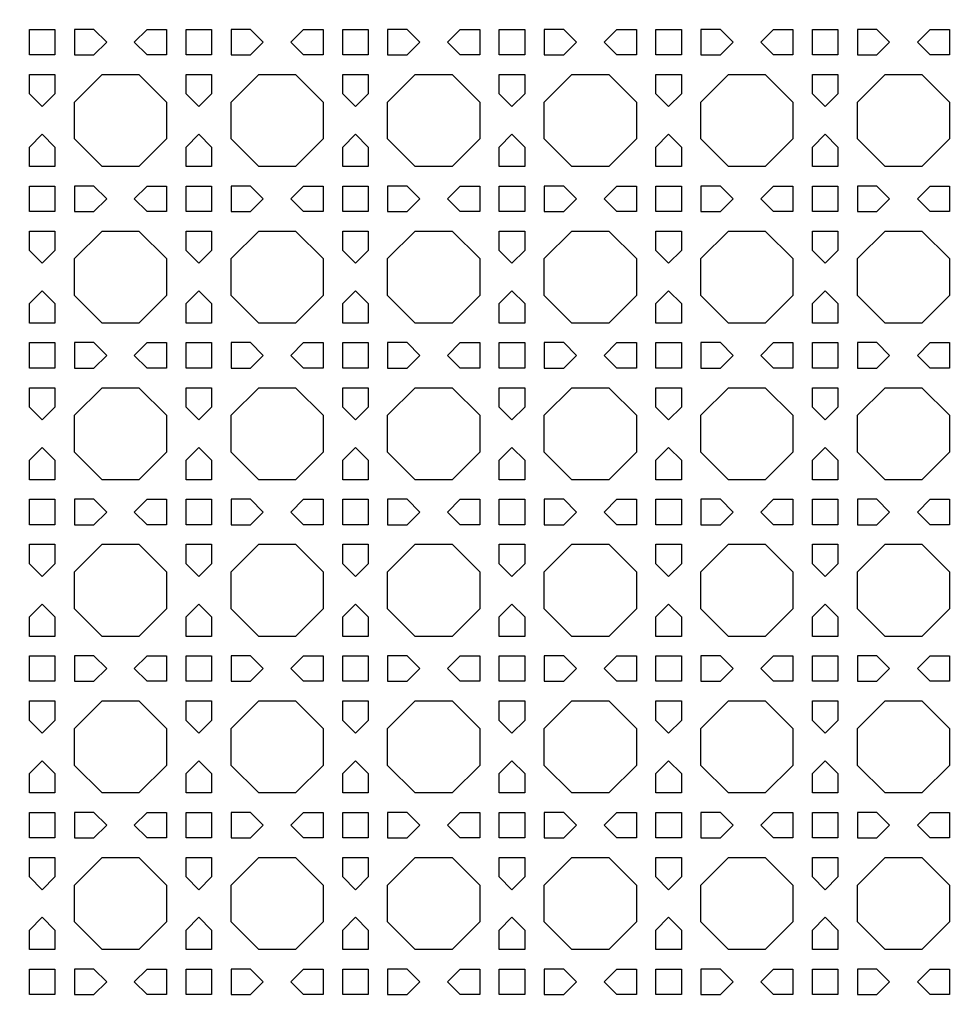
# Model space of a CAD drawing. Header units: millimetres. Extents: x 1204 to 5247, y 17 to 1217.
# Tile 50 of 53: x 4655 to 4800, y 914 to 1065. Entities that reach past the tile are written whole.
import ezdxf

# ---------------------------------------------------------------- set-up
doc = ezdxf.new("R2010")
doc.units = ezdxf.units.MM
doc.header["$LTSCALE"] = 50
doc.layers.add('PATTERN', color=252, linetype='Continuous', true_color=0x696969)
doc.layers.add('PERIMETRO', color=7, linetype='Continuous', true_color=0x000000)

msp = doc.modelspace()

# ---------------------------------------------------------------- linework, layer by layer
at = {"layer": 'PATTERN'}
for points in [[(4656.83, 1059.85), (4656.83, 1063.76), (4660.74, 1063.76), (4660.74, 1059.85)], [(4666.73, 1063.76), (4663.74, 1063.76), (4663.74, 1059.85), (4666.73, 1059.85), (4668.69, 1061.81)], [(4674.88, 1063.76), (4677.87, 1063.76), (4677.87, 1059.85), (4674.88, 1059.85), (4672.93, 1061.81)], [(4680.87, 1063.76), (4684.78, 1063.76), (4684.78, 1059.85), (4680.87, 1059.85)], [(4690.77, 1063.76), (4687.78, 1063.76), (4687.78, 1059.85), (4690.77, 1059.85), (4692.73, 1061.81)], [(4698.92, 1063.76), (4701.92, 1063.76), (4701.92, 1059.85), (4698.92, 1059.85), (4696.97, 1061.81)], [(4704.92, 1063.76), (4708.82, 1063.76), (4708.82, 1059.85), (4704.92, 1059.85)], [(4714.82, 1059.85), (4716.77, 1061.81), (4714.82, 1063.76), (4711.82, 1063.76), (4711.82, 1059.85)], [(4722.96, 1063.76), (4725.96, 1063.76), (4725.96, 1059.85), (4722.96, 1059.85), (4721.01, 1061.81)], [(4728.96, 1059.85), (4728.96, 1063.76), (4732.86, 1063.76), (4732.86, 1059.85)], [(4738.86, 1059.85), (4740.81, 1061.81), (4738.86, 1063.76), (4735.86, 1063.76), (4735.86, 1059.85)], [(4747.01, 1063.76), (4750, 1063.76), (4750, 1059.85), (4747.01, 1059.85), (4745.05, 1061.81)], [(4753, 1059.85), (4753, 1063.76), (4756.91, 1063.76), (4756.91, 1059.85)], [(4762.9, 1059.85), (4764.85, 1061.81), (4762.9, 1063.76), (4759.91, 1063.76), (4759.91, 1059.85)], [(4771.05, 1063.76), (4774.04, 1063.76), (4774.04, 1059.85), (4771.05, 1059.85), (4769.09, 1061.81)], [(4777.04, 1059.85), (4777.04, 1063.76), (4780.95, 1063.76), (4780.95, 1059.85)], [(4783.95, 1059.85), (4786.94, 1059.85), (4788.89, 1061.81), (4786.94, 1063.76), (4783.95, 1063.76)], [(4798.08, 1063.76), (4798.08, 1059.85), (4795.09, 1059.85), (4793.14, 1061.81), (4795.09, 1063.76)], [(4656.83, 1053.86), (4656.83, 1056.85), (4660.74, 1056.85), (4660.74, 1053.86), (4658.79, 1051.91)], [(4673.64, 1056.85), (4677.87, 1052.62), (4677.87, 1046.96), (4673.64, 1042.72), (4667.97, 1042.72), (4663.74, 1046.96), (4663.74, 1052.62), (4667.97, 1056.85)], [(4680.87, 1053.86), (4680.87, 1056.85), (4684.78, 1056.85), (4684.78, 1053.86), (4682.83, 1051.91)], [(4697.68, 1056.85), (4701.92, 1052.62), (4701.92, 1046.96), (4697.68, 1042.72), (4692.02, 1042.72), (4687.78, 1046.96), (4687.78, 1052.62), (4692.02, 1056.85)], [(4704.92, 1053.86), (4704.92, 1056.85), (4708.82, 1056.85), (4708.82, 1053.86), (4706.87, 1051.91)], [(4721.72, 1056.85), (4725.96, 1052.62), (4725.96, 1046.96), (4721.72, 1042.72), (4716.06, 1042.72), (4711.82, 1046.96), (4711.82, 1052.62), (4716.06, 1056.85)], [(4728.96, 1053.86), (4728.96, 1056.85), (4732.86, 1056.85), (4732.86, 1053.86), (4730.91, 1051.91)], [(4745.76, 1056.85), (4750, 1052.62), (4750, 1046.96), (4745.76, 1042.72), (4740.1, 1042.72), (4735.86, 1046.96), (4735.86, 1052.62), (4740.1, 1056.85)], [(4753, 1053.86), (4753, 1056.85), (4756.91, 1056.85), (4756.91, 1053.86), (4754.95, 1051.91)], [(4769.8, 1056.85), (4774.04, 1052.62), (4774.04, 1046.96), (4769.8, 1042.72), (4764.14, 1042.72), (4759.91, 1046.96), (4759.91, 1052.62), (4764.14, 1056.85)], [(4777.04, 1053.86), (4777.04, 1056.85), (4780.95, 1056.85), (4780.95, 1053.86), (4778.99, 1051.91)], [(4793.85, 1056.85), (4798.08, 1052.62), (4798.08, 1046.96), (4793.85, 1042.72), (4788.18, 1042.72), (4783.95, 1046.96), (4783.95, 1052.62), (4788.18, 1056.85)], [(4660.74, 1042.72), (4656.83, 1042.72), (4656.83, 1045.71), (4658.79, 1047.67), (4660.74, 1045.71)], [(4684.78, 1045.71), (4684.78, 1042.72), (4680.87, 1042.72), (4680.87, 1045.71), (4682.83, 1047.67)], [(4704.92, 1042.72), (4704.92, 1045.71), (4706.87, 1047.67), (4708.82, 1045.71), (4708.82, 1042.72)], [(4728.96, 1042.72), (4728.96, 1045.71), (4730.91, 1047.67), (4732.86, 1045.71), (4732.86, 1042.72)], [(4753, 1042.72), (4753, 1045.71), (4754.95, 1047.67), (4756.91, 1045.71), (4756.91, 1042.72)], [(4780.95, 1042.72), (4777.04, 1042.72), (4777.04, 1045.71), (4778.99, 1047.67), (4780.95, 1045.71)], [(4656.83, 1035.81), (4656.83, 1039.72), (4660.74, 1039.72), (4660.74, 1035.81)], [(4666.73, 1039.72), (4663.74, 1039.72), (4663.74, 1035.81), (4666.73, 1035.81), (4668.69, 1037.77)], [(4674.88, 1039.72), (4677.87, 1039.72), (4677.87, 1035.81), (4674.88, 1035.81), (4672.93, 1037.77)], [(4680.87, 1039.72), (4684.78, 1039.72), (4684.78, 1035.81), (4680.87, 1035.81)], [(4690.77, 1039.72), (4687.78, 1039.72), (4687.78, 1035.81), (4690.77, 1035.81), (4692.73, 1037.77)], [(4698.92, 1039.72), (4701.92, 1039.72), (4701.92, 1035.81), (4698.92, 1035.81), (4696.97, 1037.77)], [(4704.92, 1039.72), (4708.82, 1039.72), (4708.82, 1035.81), (4704.92, 1035.81)], [(4714.82, 1035.81), (4716.77, 1037.77), (4714.82, 1039.72), (4711.82, 1039.72), (4711.82, 1035.81)], [(4722.96, 1039.72), (4725.96, 1039.72), (4725.96, 1035.81), (4722.96, 1035.81), (4721.01, 1037.77)], [(4728.96, 1035.81), (4728.96, 1039.72), (4732.86, 1039.72), (4732.86, 1035.81)], [(4738.86, 1035.81), (4740.81, 1037.77), (4738.86, 1039.72), (4735.86, 1039.72), (4735.86, 1035.81)], [(4747.01, 1039.72), (4750, 1039.72), (4750, 1035.81), (4747.01, 1035.81), (4745.05, 1037.77)], [(4753, 1035.81), (4753, 1039.72), (4756.91, 1039.72), (4756.91, 1035.81)], [(4762.9, 1035.81), (4764.85, 1037.77), (4762.9, 1039.72), (4759.91, 1039.72), (4759.91, 1035.81)], [(4771.05, 1039.72), (4774.04, 1039.72), (4774.04, 1035.81), (4771.05, 1035.81), (4769.09, 1037.77)], [(4777.04, 1035.81), (4777.04, 1039.72), (4780.95, 1039.72), (4780.95, 1035.81)], [(4783.95, 1035.81), (4786.94, 1035.81), (4788.89, 1037.77), (4786.94, 1039.72), (4783.95, 1039.72)], [(4798.08, 1039.72), (4798.08, 1035.81), (4795.09, 1035.81), (4793.14, 1037.77), (4795.09, 1039.72)], [(4656.83, 1029.82), (4656.83, 1032.81), (4660.74, 1032.81), (4660.74, 1029.82), (4658.79, 1027.87)], [(4673.64, 1032.81), (4677.87, 1028.58), (4677.87, 1022.91), (4673.64, 1018.68), (4667.97, 1018.68), (4663.74, 1022.91), (4663.74, 1028.58), (4667.97, 1032.81)], [(4680.87, 1029.82), (4680.87, 1032.81), (4684.78, 1032.81), (4684.78, 1029.82), (4682.83, 1027.87)], [(4697.68, 1032.81), (4701.92, 1028.58), (4701.92, 1022.91), (4697.68, 1018.68), (4692.02, 1018.68), (4687.78, 1022.91), (4687.78, 1028.58), (4692.02, 1032.81)], [(4704.92, 1029.82), (4704.92, 1032.81), (4708.82, 1032.81), (4708.82, 1029.82), (4706.87, 1027.87)], [(4721.72, 1032.81), (4725.96, 1028.58), (4725.96, 1022.91), (4721.72, 1018.68), (4716.06, 1018.68), (4711.82, 1022.91), (4711.82, 1028.58), (4716.06, 1032.81)], [(4728.96, 1029.82), (4728.96, 1032.81), (4732.86, 1032.81), (4732.86, 1029.82), (4730.91, 1027.87)], [(4745.76, 1032.81), (4750, 1028.58), (4750, 1022.91), (4745.76, 1018.68), (4740.1, 1018.68), (4735.86, 1022.91), (4735.86, 1028.58), (4740.1, 1032.81)], [(4753, 1029.82), (4753, 1032.81), (4756.91, 1032.81), (4756.91, 1029.82), (4754.95, 1027.87)], [(4769.8, 1032.81), (4774.04, 1028.58), (4774.04, 1022.91), (4769.8, 1018.68), (4764.14, 1018.68), (4759.91, 1022.91), (4759.91, 1028.58), (4764.14, 1032.81)], [(4777.04, 1029.82), (4777.04, 1032.81), (4780.95, 1032.81), (4780.95, 1029.82), (4778.99, 1027.87)], [(4793.85, 1032.81), (4798.08, 1028.58), (4798.08, 1022.91), (4793.85, 1018.68), (4788.18, 1018.68), (4783.95, 1022.91), (4783.95, 1028.58), (4788.18, 1032.81)], [(4660.74, 1018.68), (4656.83, 1018.68), (4656.83, 1021.67), (4658.79, 1023.62), (4660.74, 1021.67)], [(4684.78, 1021.67), (4684.78, 1018.68), (4680.87, 1018.68), (4680.87, 1021.67), (4682.83, 1023.62)], [(4704.92, 1018.68), (4704.92, 1021.67), (4706.87, 1023.62), (4708.82, 1021.67), (4708.82, 1018.68)], [(4728.96, 1018.68), (4728.96, 1021.67), (4730.91, 1023.62), (4732.86, 1021.67), (4732.86, 1018.68)], [(4753, 1018.68), (4753, 1021.67), (4754.95, 1023.62), (4756.91, 1021.67), (4756.91, 1018.68)], [(4780.95, 1018.68), (4777.04, 1018.68), (4777.04, 1021.67), (4778.99, 1023.62), (4780.95, 1021.67)], [(4656.83, 1011.77), (4656.83, 1015.68), (4660.74, 1015.68), (4660.74, 1011.77)], [(4666.73, 1015.68), (4663.74, 1015.68), (4663.74, 1011.77), (4666.73, 1011.77), (4668.69, 1013.72)], [(4674.88, 1015.68), (4677.87, 1015.68), (4677.87, 1011.77), (4674.88, 1011.77), (4672.93, 1013.72)], [(4680.87, 1015.68), (4684.78, 1015.68), (4684.78, 1011.77), (4680.87, 1011.77)], [(4690.77, 1015.68), (4687.78, 1015.68), (4687.78, 1011.77), (4690.77, 1011.77), (4692.73, 1013.72)], [(4698.92, 1015.68), (4701.92, 1015.68), (4701.92, 1011.77), (4698.92, 1011.77), (4696.97, 1013.72)], [(4704.92, 1015.68), (4708.82, 1015.68), (4708.82, 1011.77), (4704.92, 1011.77)], [(4714.82, 1011.77), (4716.77, 1013.72), (4714.82, 1015.68), (4711.82, 1015.68), (4711.82, 1011.77)], [(4722.96, 1015.68), (4725.96, 1015.68), (4725.96, 1011.77), (4722.96, 1011.77), (4721.01, 1013.72)], [(4728.96, 1011.77), (4728.96, 1015.68), (4732.86, 1015.68), (4732.86, 1011.77)], [(4738.86, 1011.77), (4740.81, 1013.72), (4738.86, 1015.68), (4735.86, 1015.68), (4735.86, 1011.77)], [(4747.01, 1015.68), (4750, 1015.68), (4750, 1011.77), (4747.01, 1011.77), (4745.05, 1013.72)], [(4753, 1011.77), (4753, 1015.68), (4756.91, 1015.68), (4756.91, 1011.77)], [(4762.9, 1011.77), (4764.85, 1013.72), (4762.9, 1015.68), (4759.91, 1015.68), (4759.91, 1011.77)], [(4771.05, 1015.68), (4774.04, 1015.68), (4774.04, 1011.77), (4771.05, 1011.77), (4769.09, 1013.72)], [(4777.04, 1011.77), (4777.04, 1015.68), (4780.95, 1015.68), (4780.95, 1011.77)], [(4783.95, 1011.77), (4786.94, 1011.77), (4788.89, 1013.72), (4786.94, 1015.68), (4783.95, 1015.68)], [(4798.08, 1015.68), (4798.08, 1011.77), (4795.09, 1011.77), (4793.14, 1013.72), (4795.09, 1015.68)], [(4656.83, 1005.78), (4656.83, 1008.77), (4660.74, 1008.77), (4660.74, 1005.78), (4658.79, 1003.83)], [(4673.64, 1008.77), (4677.87, 1004.54), (4677.87, 998.87), (4673.64, 994.64), (4667.97, 994.64), (4663.74, 998.87), (4663.74, 1004.54), (4667.97, 1008.77)], [(4680.87, 1005.78), (4680.87, 1008.77), (4684.78, 1008.77), (4684.78, 1005.78), (4682.83, 1003.83)], [(4697.68, 1008.77), (4701.92, 1004.54), (4701.92, 998.87), (4697.68, 994.64), (4692.02, 994.64), (4687.78, 998.87), (4687.78, 1004.54), (4692.02, 1008.77)], [(4704.92, 1005.78), (4704.92, 1008.77), (4708.82, 1008.77), (4708.82, 1005.78), (4706.87, 1003.83)], [(4721.72, 1008.77), (4725.96, 1004.54), (4725.96, 998.87), (4721.72, 994.64), (4716.06, 994.64), (4711.82, 998.87), (4711.82, 1004.54), (4716.06, 1008.77)], [(4728.96, 1005.78), (4728.96, 1008.77), (4732.86, 1008.77), (4732.86, 1005.78), (4730.91, 1003.83)], [(4745.76, 1008.77), (4750, 1004.54), (4750, 998.87), (4745.76, 994.64), (4740.1, 994.64), (4735.86, 998.87), (4735.86, 1004.54), (4740.1, 1008.77)], [(4753, 1005.78), (4753, 1008.77), (4756.91, 1008.77), (4756.91, 1005.78), (4754.95, 1003.83)], [(4769.8, 1008.77), (4774.04, 1004.54), (4774.04, 998.87), (4769.8, 994.64), (4764.14, 994.64), (4759.91, 998.87), (4759.91, 1004.54), (4764.14, 1008.77)], [(4777.04, 1005.78), (4777.04, 1008.77), (4780.95, 1008.77), (4780.95, 1005.78), (4778.99, 1003.83)], [(4793.85, 1008.77), (4798.08, 1004.54), (4798.08, 998.87), (4793.85, 994.64), (4788.18, 994.64), (4783.95, 998.87), (4783.95, 1004.54), (4788.18, 1008.77)], [(4660.74, 994.64), (4656.83, 994.64), (4656.83, 997.63), (4658.79, 999.58), (4660.74, 997.63)], [(4684.78, 997.63), (4684.78, 994.64), (4680.87, 994.64), (4680.87, 997.63), (4682.83, 999.58)], [(4704.92, 994.64), (4704.92, 997.63), (4706.87, 999.58), (4708.82, 997.63), (4708.82, 994.64)], [(4728.96, 994.64), (4728.96, 997.63), (4730.91, 999.58), (4732.86, 997.63), (4732.86, 994.64)], [(4753, 994.64), (4753, 997.63), (4754.95, 999.58), (4756.91, 997.63), (4756.91, 994.64)], [(4780.95, 994.64), (4777.04, 994.64), (4777.04, 997.63), (4778.99, 999.58), (4780.95, 997.63)], [(4656.83, 987.73), (4656.83, 991.64), (4660.74, 991.64), (4660.74, 987.73)], [(4666.73, 991.64), (4663.74, 991.64), (4663.74, 987.73), (4666.73, 987.73), (4668.69, 989.68)], [(4674.88, 991.64), (4677.87, 991.64), (4677.87, 987.73), (4674.88, 987.73), (4672.93, 989.68)], [(4680.87, 991.64), (4684.78, 991.64), (4684.78, 987.73), (4680.87, 987.73)], [(4690.77, 991.64), (4687.78, 991.64), (4687.78, 987.73), (4690.77, 987.73), (4692.73, 989.68)], [(4698.92, 991.64), (4701.92, 991.64), (4701.92, 987.73), (4698.92, 987.73), (4696.97, 989.68)], [(4704.92, 991.64), (4708.82, 991.64), (4708.82, 987.73), (4704.92, 987.73)], [(4714.82, 987.73), (4716.77, 989.68), (4714.82, 991.64), (4711.82, 991.64), (4711.82, 987.73)], [(4722.96, 991.64), (4725.96, 991.64), (4725.96, 987.73), (4722.96, 987.73), (4721.01, 989.68)], [(4728.96, 987.73), (4728.96, 991.64), (4732.86, 991.64), (4732.86, 987.73)], [(4738.86, 987.73), (4740.81, 989.68), (4738.86, 991.64), (4735.86, 991.64), (4735.86, 987.73)], [(4747.01, 991.64), (4750, 991.64), (4750, 987.73), (4747.01, 987.73), (4745.05, 989.68)], [(4753, 987.73), (4753, 991.64), (4756.91, 991.64), (4756.91, 987.73)], [(4762.9, 987.73), (4764.85, 989.68), (4762.9, 991.64), (4759.91, 991.64), (4759.91, 987.73)], [(4771.05, 991.64), (4774.04, 991.64), (4774.04, 987.73), (4771.05, 987.73), (4769.09, 989.68)], [(4777.04, 987.73), (4777.04, 991.64), (4780.95, 991.64), (4780.95, 987.73)], [(4783.95, 987.73), (4786.94, 987.73), (4788.89, 989.68), (4786.94, 991.64), (4783.95, 991.64)], [(4798.08, 991.64), (4798.08, 987.73), (4795.09, 987.73), (4793.14, 989.68), (4795.09, 991.64)], [(4656.83, 981.74), (4656.83, 984.73), (4660.74, 984.73), (4660.74, 981.74), (4658.79, 979.78)], [(4673.64, 984.73), (4677.87, 980.49), (4677.87, 974.83), (4673.64, 970.59), (4667.97, 970.59), (4663.74, 974.83), (4663.74, 980.49), (4667.97, 984.73)], [(4680.87, 981.74), (4680.87, 984.73), (4684.78, 984.73), (4684.78, 981.74), (4682.83, 979.78)], [(4697.68, 984.73), (4701.92, 980.49), (4701.92, 974.83), (4697.68, 970.59), (4692.02, 970.59), (4687.78, 974.83), (4687.78, 980.49), (4692.02, 984.73)], [(4704.92, 981.74), (4704.92, 984.73), (4708.82, 984.73), (4708.82, 981.74), (4706.87, 979.78)], [(4721.72, 984.73), (4725.96, 980.49), (4725.96, 974.83), (4721.72, 970.59), (4716.06, 970.59), (4711.82, 974.83), (4711.82, 980.49), (4716.06, 984.73)], [(4728.96, 981.74), (4728.96, 984.73), (4732.86, 984.73), (4732.86, 981.74), (4730.91, 979.78)], [(4745.76, 984.73), (4750, 980.49), (4750, 974.83), (4745.76, 970.59), (4740.1, 970.59), (4735.86, 974.83), (4735.86, 980.49), (4740.1, 984.73)], [(4753, 981.74), (4753, 984.73), (4756.91, 984.73), (4756.91, 981.74), (4754.95, 979.78)], [(4769.8, 984.73), (4774.04, 980.49), (4774.04, 974.83), (4769.8, 970.59), (4764.14, 970.59), (4759.91, 974.83), (4759.91, 980.49), (4764.14, 984.73)], [(4777.04, 981.74), (4777.04, 984.73), (4780.95, 984.73), (4780.95, 981.74), (4778.99, 979.78)], [(4793.85, 984.73), (4798.08, 980.49), (4798.08, 974.83), (4793.85, 970.59), (4788.18, 970.59), (4783.95, 974.83), (4783.95, 980.49), (4788.18, 984.73)], [(4660.74, 970.59), (4656.83, 970.59), (4656.83, 973.59), (4658.79, 975.54), (4660.74, 973.59)], [(4684.78, 973.59), (4684.78, 970.59), (4680.87, 970.59), (4680.87, 973.59), (4682.83, 975.54)], [(4704.92, 970.59), (4704.92, 973.59), (4706.87, 975.54), (4708.82, 973.59), (4708.82, 970.59)], [(4728.96, 970.59), (4728.96, 973.59), (4730.91, 975.54), (4732.86, 973.59), (4732.86, 970.59)], [(4753, 970.59), (4753, 973.59), (4754.95, 975.54), (4756.91, 973.59), (4756.91, 970.59)], [(4780.95, 970.59), (4777.04, 970.59), (4777.04, 973.59), (4778.99, 975.54), (4780.95, 973.59)], [(4656.83, 963.69), (4656.83, 967.59), (4660.74, 967.59), (4660.74, 963.69)], [(4666.73, 967.59), (4663.74, 967.59), (4663.74, 963.69), (4666.73, 963.69), (4668.69, 965.64)], [(4674.88, 967.59), (4677.87, 967.59), (4677.87, 963.69), (4674.88, 963.69), (4672.93, 965.64)], [(4680.87, 967.59), (4684.78, 967.59), (4684.78, 963.69), (4680.87, 963.69)], [(4690.77, 967.59), (4687.78, 967.59), (4687.78, 963.69), (4690.77, 963.69), (4692.73, 965.64)], [(4698.92, 967.59), (4701.92, 967.59), (4701.92, 963.69), (4698.92, 963.69), (4696.97, 965.64)], [(4704.92, 967.59), (4708.82, 967.59), (4708.82, 963.69), (4704.92, 963.69)], [(4714.82, 963.69), (4716.77, 965.64), (4714.82, 967.59), (4711.82, 967.59), (4711.82, 963.69)], [(4722.96, 967.59), (4725.96, 967.59), (4725.96, 963.69), (4722.96, 963.69), (4721.01, 965.64)], [(4728.96, 963.69), (4728.96, 967.59), (4732.86, 967.59), (4732.86, 963.69)], [(4738.86, 963.69), (4740.81, 965.64), (4738.86, 967.59), (4735.86, 967.59), (4735.86, 963.69)], [(4747.01, 967.59), (4750, 967.59), (4750, 963.69), (4747.01, 963.69), (4745.05, 965.64)], [(4753, 963.69), (4753, 967.59), (4756.91, 967.59), (4756.91, 963.69)], [(4762.9, 963.69), (4764.85, 965.64), (4762.9, 967.59), (4759.91, 967.59), (4759.91, 963.69)], [(4771.05, 967.59), (4774.04, 967.59), (4774.04, 963.69), (4771.05, 963.69), (4769.09, 965.64)], [(4777.04, 963.69), (4777.04, 967.59), (4780.95, 967.59), (4780.95, 963.69)], [(4783.95, 963.69), (4786.94, 963.69), (4788.89, 965.64), (4786.94, 967.59), (4783.95, 967.59)], [(4798.08, 967.59), (4798.08, 963.69), (4795.09, 963.69), (4793.14, 965.64), (4795.09, 967.59)], [(4656.83, 957.69), (4656.83, 960.69), (4660.74, 960.69), (4660.74, 957.69), (4658.79, 955.74)], [(4673.64, 960.69), (4677.87, 956.45), (4677.87, 950.79), (4673.64, 946.55), (4667.97, 946.55), (4663.74, 950.79), (4663.74, 956.45), (4667.97, 960.69)], [(4680.87, 957.69), (4680.87, 960.69), (4684.78, 960.69), (4684.78, 957.69), (4682.83, 955.74)], [(4697.68, 960.69), (4701.92, 956.45), (4701.92, 950.79), (4697.68, 946.55), (4692.02, 946.55), (4687.78, 950.79), (4687.78, 956.45), (4692.02, 960.69)], [(4704.92, 957.69), (4704.92, 960.69), (4708.82, 960.69), (4708.82, 957.69), (4706.87, 955.74)], [(4721.72, 960.69), (4725.96, 956.45), (4725.96, 950.79), (4721.72, 946.55), (4716.06, 946.55), (4711.82, 950.79), (4711.82, 956.45), (4716.06, 960.69)], [(4728.96, 957.69), (4728.96, 960.69), (4732.86, 960.69), (4732.86, 957.69), (4730.91, 955.74)], [(4745.76, 960.69), (4750, 956.45), (4750, 950.79), (4745.76, 946.55), (4740.1, 946.55), (4735.86, 950.79), (4735.86, 956.45), (4740.1, 960.69)], [(4753, 957.69), (4753, 960.69), (4756.91, 960.69), (4756.91, 957.69), (4754.95, 955.74)], [(4769.8, 960.69), (4774.04, 956.45), (4774.04, 950.79), (4769.8, 946.55), (4764.14, 946.55), (4759.91, 950.79), (4759.91, 956.45), (4764.14, 960.69)], [(4777.04, 957.69), (4777.04, 960.69), (4780.95, 960.69), (4780.95, 957.69), (4778.99, 955.74)], [(4793.85, 960.69), (4798.08, 956.45), (4798.08, 950.79), (4793.85, 946.55), (4788.18, 946.55), (4783.95, 950.79), (4783.95, 956.45), (4788.18, 960.69)], [(4660.74, 946.55), (4656.83, 946.55), (4656.83, 949.55), (4658.79, 951.5), (4660.74, 949.55)], [(4684.78, 949.55), (4684.78, 946.55), (4680.87, 946.55), (4680.87, 949.55), (4682.83, 951.5)], [(4704.92, 946.55), (4704.92, 949.55), (4706.87, 951.5), (4708.82, 949.55), (4708.82, 946.55)], [(4728.96, 946.55), (4728.96, 949.55), (4730.91, 951.5), (4732.86, 949.55), (4732.86, 946.55)], [(4753, 946.55), (4753, 949.55), (4754.95, 951.5), (4756.91, 949.55), (4756.91, 946.55)], [(4780.95, 946.55), (4777.04, 946.55), (4777.04, 949.55), (4778.99, 951.5), (4780.95, 949.55)], [(4656.83, 939.65), (4656.83, 943.55), (4660.74, 943.55), (4660.74, 939.65)], [(4666.73, 943.55), (4663.74, 943.55), (4663.74, 939.65), (4666.73, 939.65), (4668.69, 941.6)], [(4674.88, 943.55), (4677.87, 943.55), (4677.87, 939.65), (4674.88, 939.65), (4672.93, 941.6)], [(4680.87, 943.55), (4684.78, 943.55), (4684.78, 939.65), (4680.87, 939.65)], [(4690.77, 943.55), (4687.78, 943.55), (4687.78, 939.65), (4690.77, 939.65), (4692.73, 941.6)], [(4698.92, 943.55), (4701.92, 943.55), (4701.92, 939.65), (4698.92, 939.65), (4696.97, 941.6)], [(4704.92, 943.55), (4708.82, 943.55), (4708.82, 939.65), (4704.92, 939.65)], [(4714.82, 939.65), (4716.77, 941.6), (4714.82, 943.55), (4711.82, 943.55), (4711.82, 939.65)], [(4722.96, 943.55), (4725.96, 943.55), (4725.96, 939.65), (4722.96, 939.65), (4721.01, 941.6)], [(4728.96, 939.65), (4728.96, 943.55), (4732.86, 943.55), (4732.86, 939.65)], [(4738.86, 939.65), (4740.81, 941.6), (4738.86, 943.55), (4735.86, 943.55), (4735.86, 939.65)], [(4747.01, 943.55), (4750, 943.55), (4750, 939.65), (4747.01, 939.65), (4745.05, 941.6)], [(4753, 939.65), (4753, 943.55), (4756.91, 943.55), (4756.91, 939.65)], [(4762.9, 939.65), (4764.85, 941.6), (4762.9, 943.55), (4759.91, 943.55), (4759.91, 939.65)], [(4771.05, 943.55), (4774.04, 943.55), (4774.04, 939.65), (4771.05, 939.65), (4769.09, 941.6)], [(4777.04, 939.65), (4777.04, 943.55), (4780.95, 943.55), (4780.95, 939.65)], [(4783.95, 939.65), (4786.94, 939.65), (4788.89, 941.6), (4786.94, 943.55), (4783.95, 943.55)], [(4798.08, 943.55), (4798.08, 939.65), (4795.09, 939.65), (4793.14, 941.6), (4795.09, 943.55)], [(4656.83, 933.65), (4656.83, 936.65), (4660.74, 936.65), (4660.74, 933.65), (4658.79, 931.7)], [(4673.64, 936.65), (4677.87, 932.41), (4677.87, 926.75), (4673.64, 922.51), (4667.97, 922.51), (4663.74, 926.75), (4663.74, 932.41), (4667.97, 936.65)], [(4680.87, 933.65), (4680.87, 936.65), (4684.78, 936.65), (4684.78, 933.65), (4682.83, 931.7)], [(4697.68, 936.65), (4701.92, 932.41), (4701.92, 926.75), (4697.68, 922.51), (4692.02, 922.51), (4687.78, 926.75), (4687.78, 932.41), (4692.02, 936.65)], [(4704.92, 933.65), (4704.92, 936.65), (4708.82, 936.65), (4708.82, 933.65), (4706.87, 931.7)], [(4721.72, 936.65), (4725.96, 932.41), (4725.96, 926.75), (4721.72, 922.51), (4716.06, 922.51), (4711.82, 926.75), (4711.82, 932.41), (4716.06, 936.65)], [(4728.96, 933.65), (4728.96, 936.65), (4732.86, 936.65), (4732.86, 933.65), (4730.91, 931.7)], [(4745.76, 936.65), (4750, 932.41), (4750, 926.75), (4745.76, 922.51), (4740.1, 922.51), (4735.86, 926.75), (4735.86, 932.41), (4740.1, 936.65)], [(4753, 933.65), (4753, 936.65), (4756.91, 936.65), (4756.91, 933.65), (4754.95, 931.7)], [(4769.8, 936.65), (4774.04, 932.41), (4774.04, 926.75), (4769.8, 922.51), (4764.14, 922.51), (4759.91, 926.75), (4759.91, 932.41), (4764.14, 936.65)], [(4777.04, 933.65), (4777.04, 936.65), (4780.95, 936.65), (4780.95, 933.65), (4778.99, 931.7)], [(4793.85, 936.65), (4798.08, 932.41), (4798.08, 926.75), (4793.85, 922.51), (4788.18, 922.51), (4783.95, 926.75), (4783.95, 932.41), (4788.18, 936.65)], [(4660.74, 922.51), (4656.83, 922.51), (4656.83, 925.5), (4658.79, 927.46), (4660.74, 925.5)], [(4684.78, 925.5), (4684.78, 922.51), (4680.87, 922.51), (4680.87, 925.5), (4682.83, 927.46)], [(4704.92, 922.51), (4704.92, 925.5), (4706.87, 927.46), (4708.82, 925.5), (4708.82, 922.51)], [(4728.96, 922.51), (4728.96, 925.5), (4730.91, 927.46), (4732.86, 925.5), (4732.86, 922.51)], [(4753, 922.51), (4753, 925.5), (4754.95, 927.46), (4756.91, 925.5), (4756.91, 922.51)], [(4780.95, 922.51), (4777.04, 922.51), (4777.04, 925.5), (4778.99, 927.46), (4780.95, 925.5)], [(4656.83, 915.61), (4656.83, 919.51), (4660.74, 919.51), (4660.74, 915.61)], [(4666.73, 919.51), (4663.74, 919.51), (4663.74, 915.61), (4666.73, 915.61), (4668.69, 917.56)], [(4674.88, 919.51), (4677.87, 919.51), (4677.87, 915.61), (4674.88, 915.61), (4672.93, 917.56)], [(4680.87, 919.51), (4684.78, 919.51), (4684.78, 915.61), (4680.87, 915.61)], [(4690.77, 919.51), (4687.78, 919.51), (4687.78, 915.61), (4690.77, 915.61), (4692.73, 917.56)], [(4698.92, 919.51), (4701.92, 919.51), (4701.92, 915.61), (4698.92, 915.61), (4696.97, 917.56)], [(4704.92, 919.51), (4708.82, 919.51), (4708.82, 915.61), (4704.92, 915.61)], [(4714.82, 915.61), (4716.77, 917.56), (4714.82, 919.51), (4711.82, 919.51), (4711.82, 915.61)], [(4722.96, 919.51), (4725.96, 919.51), (4725.96, 915.61), (4722.96, 915.61), (4721.01, 917.56)], [(4728.96, 915.61), (4728.96, 919.51), (4732.86, 919.51), (4732.86, 915.61)], [(4738.86, 915.61), (4740.81, 917.56), (4738.86, 919.51), (4735.86, 919.51), (4735.86, 915.61)], [(4747.01, 919.51), (4750, 919.51), (4750, 915.61), (4747.01, 915.61), (4745.05, 917.56)], [(4753, 915.61), (4753, 919.51), (4756.91, 919.51), (4756.91, 915.61)], [(4762.9, 915.61), (4764.85, 917.56), (4762.9, 919.51), (4759.91, 919.51), (4759.91, 915.61)], [(4771.05, 919.51), (4774.04, 919.51), (4774.04, 915.61), (4771.05, 915.61), (4769.09, 917.56)], [(4777.04, 915.61), (4777.04, 919.51), (4780.95, 919.51), (4780.95, 915.61)], [(4783.95, 915.61), (4786.94, 915.61), (4788.89, 917.56), (4786.94, 919.51), (4783.95, 919.51)], [(4798.08, 919.51), (4798.08, 915.61), (4795.09, 915.61), (4793.14, 917.56), (4795.09, 919.51)]]:
    msp.add_lwpolyline(points, close=True, dxfattribs=at)
at = {"layer": 'PERIMETRO'}
msp.add_circle((4646.76, 617.04), 600, dxfattribs=at)

doc.saveas('drawing.dxf')
